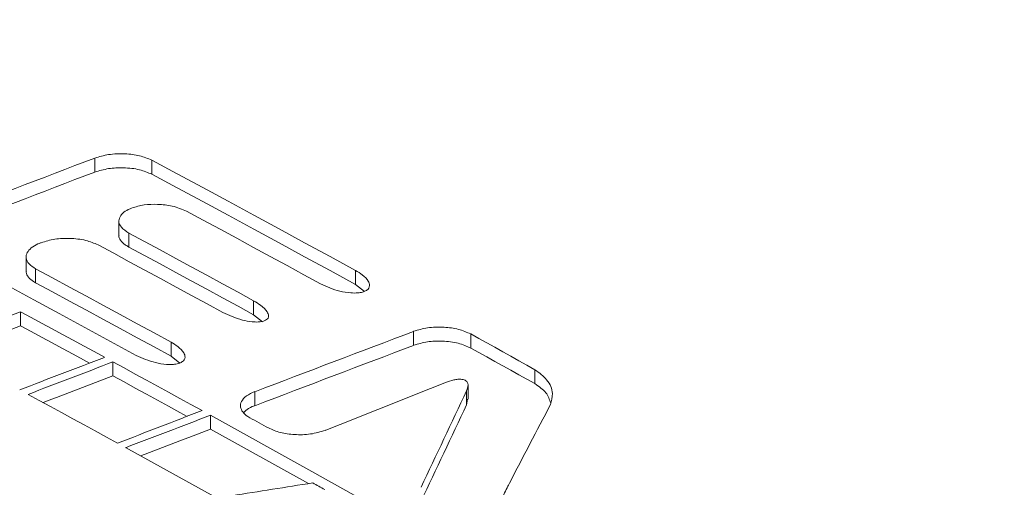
# Model space of a CAD drawing. Header units: millimetres. Extents: x 0 to 1260, y 0 to 891.
# Tile 77 of 93: x 981 to 1004, y 770 to 781. Entities that reach past the tile are written whole.
import ezdxf

# ---------------------------------------------------------------- set-up
doc = ezdxf.new("R2010")
doc.units = ezdxf.units.MM
doc.header["$LTSCALE"] = 3

msp = doc.modelspace()

# ---------------------------------------------------------------- linework, layer by layer
at = {"color": 7, "linetype": 'Continuous', "lineweight": 15}
for p, q in [((982.781, 777.346), (982.781, 777.673)), ((984.115, 777.296), (984.115, 777.623)), ((983.346, 776.21), (983.346, 775.884)), ((983.581, 775.597), (983.581, 775.923)), ((981.529, 775.701), (981.516, 775.696)), ((981.181, 775.368), (981.181, 775.041)), ((981.403, 774.765), (981.403, 775.092)), ((988.868, 774.725), (988.868, 775.052)), ((988.868, 774.725), (989.074, 774.565)), ((986.488, 774.021), (986.488, 774.348)), ((981.052, 773.764), (981.052, 774.091)), ((986.488, 774.021), (986.696, 773.859)), ((990.222, 773.309), (990.222, 773.636)), ((991.555, 773.246), (991.555, 773.573)), ((984.562, 773.055), (984.562, 773.382)), ((984.562, 773.055), (984.768, 772.896)), ((983.208, 772.596), (983.208, 772.923)), ((993.053, 772.415), (993.053, 772.741)), ((991.492, 772.051), (991.492, 772.378)), ((986.518, 771.903), (986.518, 772.23)), ((991.458, 771.923), (991.458, 772.25)), ((991.458, 771.923), (991.482, 772.052)), ((985.482, 771.352), (985.482, 771.679)), ((987.771, 770.086), (985.482, 771.352))]:
    msp.add_line(p, q, dxfattribs=at)
at = {"color": 7, "linetype": 'Continuous', "lineweight": 15, "flags": 128}
for points in [[(988.868, 775.052), (988.274, 775.376), (987.68, 775.7), (987.086, 776.023), (986.492, 776.345), (985.897, 776.666), (985.303, 776.986), (984.709, 777.305), (984.115, 777.623)], [(984.115, 777.296), (984.709, 776.978), (985.303, 776.659), (985.897, 776.339), (986.492, 776.018), (987.086, 775.696), (987.68, 775.373), (988.274, 775.05), (988.868, 774.725)], [(984.925, 776.437), (985.315, 776.226), (985.706, 776.015), (986.097, 775.804), (986.487, 775.592), (986.878, 775.379), (987.269, 775.167), (987.659, 774.954), (988.05, 774.74)], [(986.488, 774.348), (986.125, 774.546), (985.761, 774.744), (985.398, 774.941), (985.034, 775.138), (984.671, 775.335), (984.308, 775.532), (983.944, 775.728), (983.581, 775.923)], [(978.964, 775.653), (979.562, 775.334), (980.161, 775.014), (980.759, 774.693), (981.358, 774.371), (981.956, 774.048), (982.554, 773.724), (983.153, 773.399), (983.751, 773.074)], [(982.862, 775.649), (983.226, 775.454), (983.589, 775.258), (983.953, 775.062), (984.316, 774.865), (984.679, 774.668), (985.043, 774.471), (985.406, 774.273), (985.77, 774.075)], [(983.581, 775.597), (983.944, 775.401), (984.308, 775.205), (984.671, 775.008), (985.034, 774.812), (985.398, 774.615), (985.761, 774.417), (986.125, 774.219), (986.488, 774.021)], [(984.562, 773.382), (984.167, 773.597), (983.772, 773.812), (983.377, 774.026), (982.983, 774.24), (982.588, 774.454), (982.193, 774.667), (981.798, 774.88), (981.403, 775.092)], [(981.403, 774.765), (981.798, 774.553), (982.193, 774.34), (982.588, 774.127), (982.983, 773.913), (983.377, 773.699), (983.772, 773.485), (984.167, 773.27), (984.562, 773.055)], [(981.052, 774.091), (981.297, 773.959), (981.542, 773.826), (981.787, 773.694), (982.032, 773.561), (982.277, 773.429), (982.522, 773.296), (982.767, 773.163), (983.012, 773.03)], [(982.659, 772.895), (982.522, 772.969), (982.277, 773.102), (982.032, 773.235), (981.787, 773.367), (981.542, 773.5), (981.297, 773.632), (981.052, 773.764)], [(993.053, 772.741), (992.865, 772.846), (992.678, 772.95), (992.491, 773.054), (992.304, 773.158), (992.117, 773.262), (991.93, 773.366), (991.743, 773.469), (991.555, 773.573)], [(991.555, 773.246), (991.743, 773.143), (991.93, 773.039), (992.117, 772.935), (992.304, 772.831), (992.491, 772.727), (992.678, 772.623), (992.865, 772.519), (993.053, 772.415)], [(983.208, 772.923), (983.468, 772.782), (983.727, 772.64), (983.987, 772.498), (984.247, 772.356), (984.507, 772.214), (984.766, 772.072), (985.026, 771.929), (985.286, 771.786)], [(984.936, 771.652), (984.766, 771.745), (984.507, 771.887), (984.247, 772.029), (983.987, 772.171), (983.727, 772.313), (983.468, 772.455), (983.208, 772.596)], [(983.315, 771.026), (983.054, 771.169), (982.793, 771.312), (982.532, 771.455), (982.271, 771.597), (982.01, 771.74), (981.749, 771.882), (981.488, 772.024), (981.227, 772.166)], [(985.482, 771.679), (987.846, 770.371), (990.21, 769.05), (992.575, 767.714), (994.939, 766.365), (997.304, 765.001), (999.668, 763.624), (1002.033, 762.233), (1004.397, 760.828)], [(986.404, 771.62), (986.458, 771.59), (986.512, 771.56), (986.566, 771.53), (986.62, 771.501), (986.674, 771.471), (986.728, 771.441), (986.782, 771.411), (986.835, 771.382)], [(1002.417, 760.089), (1000.052, 761.492), (997.688, 762.881), (995.323, 764.257), (992.959, 765.618), (990.594, 766.965), (988.23, 768.299), (985.865, 769.618), (983.501, 770.923)], [(988.15, 769.945), (988.115, 769.964), (988.08, 769.984), (988.045, 770.004), (988.01, 770.023), (987.974, 770.043), (987.939, 770.062), (987.904, 770.082), (987.869, 770.102)]]:
    msp.add_lwpolyline(points, dxfattribs=at)
at = {"color": 7, "linetype": 'Continuous', "lineweight": 15}
for centre, major_axis, ratio, start_param, end_param in [((1083.682, 279.689), (2643.492, 1027.935), 0.176613, 1.540316, 1.541715), ((1083.682, 279.689), (2641.881, 1027.308), 0.176613, 1.540339, 1.541739), ((1069.377, 271.431), (2663.667, 1039.384), 0.17511, 1.535661, 1.536403), ((1069.377, 271.431), (2662.045, 1038.751), 0.17511, 1.535681, 1.536291), ((1048.641, 259.46), (2642.561, 1027.407), 0.176682, 1.524268, 1.525667), ((1048.641, 259.46), (2640.952, 1026.781), 0.176682, 1.524282, 1.525681), ((1060.019, 266.028), (2661.899, 1038.38), 0.175241, 1.531409, 1.532151), ((1059.139, 265.521), (2663.667, 1039.384), 0.17511, 1.531017, 1.531759), ((1059.139, 265.521), (2662.045, 1038.751), 0.17511, 1.531034, 1.531644), ((1046.103, 257.995), (2901.918, 1174.691), 0.15909, 1.525447, 1.526414), ((985.291, 222.889), (288.038, 906.533), 0.202395, 0.985561, 0.988668), ((985.291, 222.889), (287.862, 905.981), 0.202395, 0.98555, 0.988659), ((987.364, 224.086), (340.533, 930.784), 0.215812, 1.022543, 1.024962), ((1050.774, 260.692), (2726.473, 1075.035), 0.17059, 1.527602, 1.528324), ((1048.339, 259.286), (2663.667, 1039.384), 0.17511, 1.526118, 1.52686), ((1048.339, 259.286), (2662.045, 1038.751), 0.17511, 1.526132, 1.526743), ((1010.379, 237.372), (1252.891, 229.348), 0.415294, 1.512836, 1.514337)]:
    msp.add_ellipse(centre, major_axis=major_axis, ratio=ratio, start_param=start_param, end_param=end_param, dxfattribs=at)
for points, knots in [([(973.943, 707.328), (977.353, 708.212), (984.181, 709.983), (994.298, 712.798), (1004.205, 715.846), (1013.76, 719.224), (1022.385, 722.795), (1029.91, 726.631), (1036.362, 730.634), (1042.253, 734.919), (1048.034, 739.8), (1053.747, 745.234), (1059.717, 751.099), (1065.841, 756.905), (1072.443, 762.517), (1079.595, 767.598), (1087.351, 772.05), (1095.376, 775.998), (1103.82, 779.65), (1112.712, 783.129), (1121.962, 786.491), (1128.326, 788.69), (1131.508, 789.79)], [0, 0, 0, 0, 0.051658, 0.103451, 0.155176, 0.206737, 0.2582, 0.301639, 0.345242, 0.388927, 0.432477, 0.486699, 0.541062, 0.59534, 0.64939, 0.703348, 0.751777, 0.800326, 0.848961, 0.897507, 0.948751, 1, 1, 1, 1]), ([(1131.609, 789.559), (1128.426, 788.477), (1122.059, 786.314), (1114.856, 783.731), (1107.233, 780.851), (1099.277, 777.642), (1090.877, 773.726), (1084.558, 770.344), (1079.28, 767.211), (1073.746, 763.363), (1068.101, 758.777), (1061.979, 753.206), (1055.359, 746.678), (1048.493, 740.08), (1041.825, 734.403), (1035.257, 729.634), (1027.705, 725.274), (1018.793, 721.105), (1008.673, 717.22), (997.441, 713.572), (985.856, 710.226), (977.968, 708.134), (974.023, 707.088)], [0, 0, 0, 0, 0.051216, 0.102447, 0.117423, 0.177348, 0.236657, 0.266552, 0.296442, 0.341252, 0.386149, 0.431032, 0.499132, 0.567219, 0.615226, 0.663196, 0.712798, 0.762427, 0.821385, 0.88038, 0.940184, 1, 1, 1, 1]), ([(974.284, 705.612), (977.729, 706.386), (984.621, 707.937), (994.711, 710.382), (1004.499, 713.017), (1013.534, 715.806), (1021.881, 718.842), (1029.545, 722.145), (1036.685, 725.946), (1042.556, 729.859), (1047.393, 733.631), (1052.792, 738.294), (1059.058, 744.311), (1066.407, 751.596), (1072.914, 757.532), (1078.672, 762.055), (1083.32, 765.308), (1088.328, 768.407), (1094.712, 771.978), (1102.611, 775.915), (1112.105, 780.146), (1121.904, 784.187), (1128.578, 786.791), (1131.917, 788.094)], [0, 0, 0, 0, 0.05109, 0.1022, 0.151087, 0.200104, 0.243454, 0.28707, 0.331827, 0.377103, 0.410479, 0.443864, 0.510992, 0.578065, 0.64519, 0.678554, 0.712014, 0.745785, 0.77965, 0.83443, 0.889394, 0.944676, 1, 1, 1, 1]), ([(984.115, 777.623), (984.023, 777.662), (983.838, 777.74), (983.481, 777.781), (983.11, 777.77), (982.887, 777.704), (982.781, 777.673)], [0, 0, 0, 0, 0.244113, 0.486935, 0.755314, 1, 1, 1, 1]), ([(982.781, 777.346), (982.887, 777.377), (983.098, 777.44), (983.467, 777.455), (983.828, 777.417), (984.023, 777.335), (984.115, 777.296)], [0, 0, 0, 0, 0.2441617, 0.4870321, 0.755475, 1, 1, 1, 1]), ([(1017.236, 748.041), (1014.588, 748.865), (1009.272, 750.519), (1001.658, 753.465), (994.354, 756.755), (988.038, 760.117), (982.695, 763.406), (978.203, 766.558), (974.119, 769.868), (970.477, 773.274), (968.468, 775.613), (967.478, 776.766)], [0, 0, 0, 0, 0.121601, 0.244244, 0.371536, 0.500042, 0.598872, 0.698265, 0.799415, 0.901167, 1, 1, 1, 1]), ([(1017.369, 748.191), (1014.933, 748.967), (1010.043, 750.525), (1003.043, 753.232), (996.321, 756.206), (990.055, 759.413), (984.304, 762.8), (979.068, 766.357), (974.333, 770.117), (970.556, 773.636), (968.548, 775.918), (967.73, 776.847)], [0, 0, 0, 0, 0.112907, 0.226593, 0.342745, 0.459753, 0.572661, 0.686357, 0.80253, 0.919556, 1, 1, 1, 1]), ([(1017.144, 747.273), (1015.157, 747.898), (1010.688, 749.305), (1004.037, 751.795), (997.194, 754.726), (990.696, 757.936), (984.689, 761.35), (979.23, 764.923), (974.334, 768.646), (969.915, 772.549), (967.488, 775.274), (966.269, 776.642)], [0, 0, 0, 0, 0.089518, 0.201425, 0.314111, 0.429233, 0.545192, 0.656896, 0.769364, 0.884258, 1, 1, 1, 1]), ([(966.382, 776.71), (967.555, 775.392), (969.908, 772.747), (974.241, 768.889), (979.164, 765.119), (984.647, 761.522), (990.596, 758.133), (996.988, 754.954), (1003.886, 751.98), (1010.659, 749.435), (1015.213, 748.001), (1017.196, 747.376)], [0, 0, 0, 0, 0.111688, 0.224157, 0.339066, 0.454808, 0.566729, 0.679415, 0.794527, 0.910482, 1, 1, 1, 1]), ([(967.669, 776.644), (968.656, 775.495), (970.631, 773.195), (974.199, 769.848), (978.222, 766.577), (982.684, 763.404), (986.021, 761.402), (987.681, 760.407)], [0, 0, 0, 0, 0.198305, 0.396598, 0.596018, 0.798964, 1, 1, 1, 1]), ([(983.581, 775.923), (983.514, 775.967), (983.399, 776.042), (983.335, 776.181), (983.357, 776.305), (983.454, 776.414), (983.562, 776.476), (983.63, 776.503), (983.643, 776.508)], [0, 0, 0, 0, 0.25609, 0.441564, 0.627786, 0.796438, 0.962836, 1, 1, 1, 1]), ([(983.643, 776.508), (983.738, 776.536), (983.929, 776.592), (984.264, 776.602), (984.618, 776.565), (984.818, 776.481), (984.925, 776.437)], [0, 0, 0, 0, 0.228268, 0.454963, 0.710899, 1, 1, 1, 1]), ([(983.35, 775.883), (983.349, 775.878), (983.338, 775.836), (983.384, 775.753), (983.469, 775.662), (983.55, 775.615), (983.581, 775.597)], [0, 0, 0, 0, 0.045287, 0.390768, 0.770485, 1, 1, 1, 1]), ([(981.403, 775.092), (981.347, 775.128), (981.233, 775.201), (981.168, 775.338), (981.195, 775.47), (981.296, 775.584), (981.415, 775.655), (981.496, 775.688), (981.516, 775.696)], [0, 0, 0, 0, 0.207295, 0.415848, 0.595471, 0.764698, 0.942112, 1, 1, 1, 1]), ([(981.529, 775.701), (981.634, 775.732), (981.845, 775.795), (982.213, 775.809), (982.575, 775.771), (982.769, 775.689), (982.862, 775.649)], [0, 0, 0, 0, 0.243918, 0.486557, 0.754566, 1, 1, 1, 1]), ([(981.189, 775.04), (981.186, 775.031), (981.175, 774.981), (981.231, 774.893), (981.318, 774.813), (981.386, 774.775), (981.403, 774.765)], [0, 0, 0, 0, 0.0953408, 0.4731305, 0.8693359, 1, 1, 1, 1]), ([(989.069, 774.562), (989.092, 774.573), (989.139, 774.595), (989.184, 774.645), (989.201, 774.717), (989.161, 774.827), (989.045, 774.946), (988.923, 775.019), (988.868, 775.052)], [0, 0, 0, 0, 0.087846, 0.17576, 0.288088, 0.460962, 0.761264, 1, 1, 1, 1]), ([(988.05, 774.74), (988.193, 774.676), (988.405, 774.58), (988.722, 774.529), (988.905, 774.526), (989.012, 774.542), (989.057, 774.558), (989.069, 774.562)], [0, 0, 0, 0, 0.4836423, 0.7184677, 0.8608866, 0.9644393, 1, 1, 1, 1]), ([(986.739, 773.879), (986.758, 773.888), (986.797, 773.906), (986.832, 773.949), (986.842, 774.013), (986.797, 774.118), (986.674, 774.238), (986.545, 774.314), (986.488, 774.348)], [0, 0, 0, 0, 0.07526, 0.150484, 0.249818, 0.416717, 0.740577, 1, 1, 1, 1]), ([(985.77, 774.075), (985.915, 774.008), (986.121, 773.912), (986.423, 773.856), (986.583, 773.849), (986.68, 773.86), (986.724, 773.874), (986.739, 773.879)], [0, 0, 0, 0, 0.514957, 0.736285, 0.863797, 0.952501, 1, 1, 1, 1]), ([(991.555, 773.573), (991.463, 773.613), (991.279, 773.694), (990.922, 773.739), (990.551, 773.732), (990.329, 773.667), (990.222, 773.636)], [0, 0, 0, 0, 0.243876, 0.486481, 0.754327, 1, 1, 1, 1]), ([(984.767, 772.895), (984.79, 772.906), (984.836, 772.927), (984.88, 772.977), (984.896, 773.047), (984.857, 773.156), (984.741, 773.275), (984.617, 773.349), (984.562, 773.382)], [0, 0, 0, 0, 0.086507, 0.173073, 0.284121, 0.456097, 0.757235, 1, 1, 1, 1]), ([(990.222, 773.309), (990.328, 773.34), (990.538, 773.402), (990.906, 773.413), (991.268, 773.372), (991.462, 773.287), (991.555, 773.246)], [0, 0, 0, 0, 0.243746, 0.486213, 0.754015, 1, 1, 1, 1]), ([(983.751, 773.074), (983.894, 773.009), (984.106, 772.914), (984.422, 772.862), (984.604, 772.859), (984.709, 772.875), (984.755, 772.891), (984.767, 772.895)], [0, 0, 0, 0, 0.485544, 0.719542, 0.86087, 0.963293, 1, 1, 1, 1]), ([(993.416, 771.929), (993.44, 772.014), (993.494, 772.209), (993.37, 772.503), (993.153, 772.666), (993.053, 772.741)], [0, 0, 0, 0, 0.295177, 0.674399, 1, 1, 1, 1]), ([(990.969, 772.441), (991.031, 772.464), (991.12, 772.497), (991.253, 772.519), (991.339, 772.52), (991.404, 772.505), (991.449, 772.481), (991.484, 772.44), (991.502, 772.36), (991.476, 772.294), (991.458, 772.25)], [0, 0, 0, 0, 0.229938, 0.332025, 0.435245, 0.494523, 0.553927, 0.628019, 0.747799, 1, 1, 1, 1]), ([(993.053, 772.415), (993.149, 772.348), (993.339, 772.214), (993.394, 772.045), (993.421, 771.961)], [0, 0, 0, 0, 0.5042769, 1, 1, 1, 1]), ([(986.518, 772.23), (986.449, 772.199), (986.311, 772.136), (986.195, 772.005), (986.172, 771.872), (986.228, 771.751), (986.319, 771.669), (986.387, 771.63), (986.404, 771.62)], [0, 0, 0, 0, 0.206792, 0.414838, 0.594083, 0.763109, 0.940461, 1, 1, 1, 1]), ([(986.259, 771.735), (986.273, 771.752), (986.317, 771.809), (986.417, 771.863), (986.498, 771.895), (986.518, 771.903)], [0, 0, 0, 0, 0.254601, 0.815289, 1, 1, 1, 1]), ([(986.835, 771.382), (986.925, 771.342), (987.105, 771.264), (987.453, 771.219), (987.824, 771.226), (988.047, 771.293), (988.158, 771.327)], [0, 0, 0, 0, 0.239816, 0.478493, 0.740124, 1, 1, 1, 1]), ([(992.235, 769.613), (992.235, 769.613), (992.235, 769.613), (992.234, 769.616), (992.235, 769.624), (992.247, 769.659), (992.306, 769.796), (992.382, 769.949), (992.448, 770.075), (992.46, 770.098)], [0, 0, 0, 0, 0.0008378, 0.0030571, 0.0131755, 0.0533228, 0.213632, 0.8546409, 1, 1, 1, 1])]:
    msp.add_open_spline(points, degree=3, knots=knots, dxfattribs=at)
at = {"color": 8, "linetype": 'Continuous', "lineweight": 15}
msp.add_open_spline([(1130.086, 787.112), (1127.126, 785.974), (1120.558, 783.448), (1110.572, 779.34), (1100.274, 774.692), (1090.672, 769.733), (1081.94, 764.405), (1073.936, 758.343), (1066.485, 751.557), (1059.96, 745.086), (1054.142, 739.46), (1048.896, 734.733), (1043.242, 730.225), (1036.99, 726.052), (1029.998, 722.258), (1022.25, 718.874), (1013.718, 715.747), (1004.573, 712.9), (994.79, 710.235), (984.694, 707.746), (977.803, 706.162), (974.357, 705.37)], degree=3, knots=[0, 0, 0, 0, 0.049557, 0.109958, 0.170797, 0.231611, 0.289309, 0.347539, 0.41529, 0.483087, 0.52826, 0.573432, 0.618544, 0.662472, 0.706385, 0.751997, 0.79763, 0.847064, 0.896661, 0.948314, 1, 1, 1, 1], dxfattribs=at)

doc.saveas('drawing.dxf')
